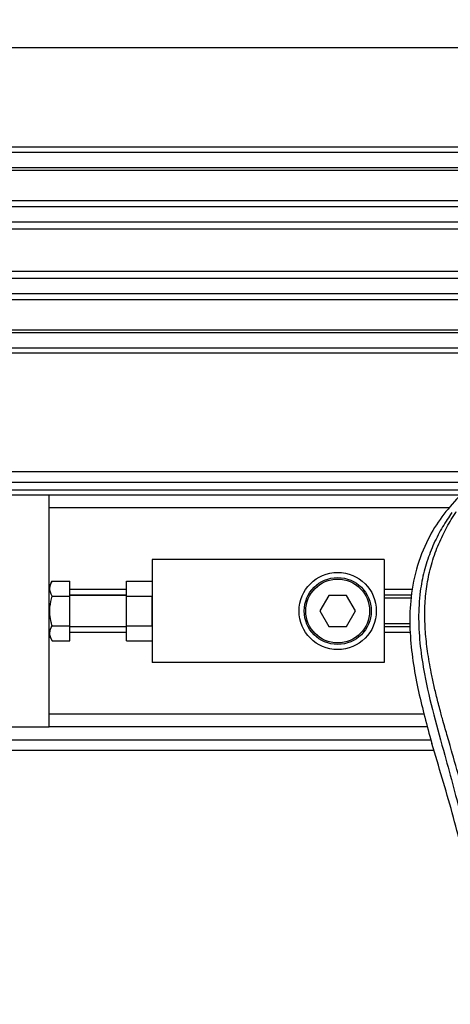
# Model space of a CAD drawing. Header units: millimetres. Extents: x 0 to 420, y 0 to 297.
# Tile 28 of 55: x 67.67 to 72.5, y 235.24 to 246.28. Entities that reach past the tile are written whole.
import ezdxf

# ---------------------------------------------------------------- set-up
doc = ezdxf.new("R2010")
doc.units = ezdxf.units.MM
doc.layers.add('QUOTE', color=174, linetype='Continuous')
doc.styles.add('SLDTEXTSTYLE3', font='TXT', dxfattribs={"width": 0.75})
doc.dimstyles.new('SLDDIMSTYLE0', dxfattribs={"dimtxt": 3, "dimasz": 3, "dimexe": 0, "dimexo": 0.0625, "dimgap": 0.75, "dimtad": 1, "dimlfac": 17.308487, "dimrnd": 1e-09, "dimzin": 12, "dimdsep": 46, "dimtxsty": 'SLDTEXTSTYLE3', "dimsah": 1, "dimcen": 0.09, "dimadec": 0, "dimazin": 3, "dimtfac": 1, "dimtdec": 3, "dimtofl": 0, "dimtmove": 0, "dimatfit": 3, "dimfxl": 0, "dimfrac": 2, "dimtolj": 1, "dimtzin": 12, "dimarcsym": 0})

# ---------------------------------------------------------------- blocks, each defined once
blk = doc.blocks.new('_D')
at = {"layer": 'QUOTE'}
for p, q in [((57.31, 241.647), (57.31, 247.96)), ((219.08, 241.647), (219.08, 247.96)), ((219.08, 245.96), (57.31, 245.96))]:
    blk.add_line(p, q, dxfattribs=at)
for points in [[(57.31, 245.96), (60.31, 245.46), (60.31, 246.46)], [(219.08, 245.96), (216.08, 246.46), (216.08, 245.46)]]:
    blk.add_solid(points, dxfattribs=at)
at = {"layer": 'QUOTE', "insert": (133.762, 249.827), "char_height": 3, "attachment_point": 1, "style": 'SLDTEXTSTYLE3'}
blk.add_mtext('2800', dxfattribs=at)

msp = doc.modelspace()

# ---------------------------------------------------------------- linework, layer by layer
at = {"color": 7, "linetype": 'Continuous', "lineweight": 25}
for p, q in [((219.0801, 244.84724), (57.30975, 244.84724)), ((219.0801, 244.78947), (57.30975, 244.78947)), ((219.0801, 244.61614), (57.30975, 244.61614)), ((219.0801, 244.58668), (57.30975, 244.58668)), ((78.42659, 244.24637), (57.30975, 244.24637)), ((78.36008, 244.17934), (57.30975, 244.17934)), ((78.25983, 244.00667), (57.30975, 244.00667)), ((78.23722, 243.92862), (57.30975, 243.92862)), ((78.22434, 243.45486), (57.30975, 243.45486)), ((78.22434, 243.37681), (57.30975, 243.37681)), ((78.22434, 243.20414), (57.30975, 243.20414)), ((78.22434, 243.13711), (57.30975, 243.13711)), ((78.22434, 242.7968), (57.30975, 242.7968)), ((78.22434, 242.76734), (57.30975, 242.76734)), ((78.22434, 242.59401), (57.30975, 242.59401)), ((78.22434, 242.53624), (57.30975, 242.53624)), ((78.22434, 241.20741), (57.30975, 241.20741)), ((58.89856, 241.09186), (78.22434, 241.09186)), ((58.98522, 241.0052), (78.22434, 241.0052)), ((67.99814, 240.94742), (59.08052, 240.94742)), ((78.22434, 240.94742), (67.99814, 240.94742)), ((67.99814, 239.83455), (67.99814, 240.94742)), ((72.47961, 240.80298), (67.99814, 240.80298)), ((71.75353, 240.22523), (69.15365, 240.22523)), ((69.15365, 240.22523), (69.15365, 239.06973)), ((71.75353, 240.22523), (71.75353, 239.06973)), ((68.03169, 239.98105), (67.99814, 239.92295)), ((68.03169, 239.98105), (68.22924, 239.98105)), ((68.22924, 239.81426), (68.22924, 239.98105)), ((68.86477, 239.98105), (69.15365, 239.98105)), ((68.86477, 239.81426), (68.86477, 239.98105)), ((68.86477, 239.88725), (68.22924, 239.88725)), ((72.07549, 239.88725), (71.75353, 239.88725)), ((67.99814, 239.64748), (67.99814, 239.83455)), ((68.03169, 239.81426), (68.22924, 239.81426)), ((68.86477, 239.82462), (68.22924, 239.82462)), ((68.86477, 239.82081), (68.22924, 239.82081)), ((68.22924, 239.4807), (68.22924, 239.81426)), ((68.86477, 239.81426), (69.15365, 239.81426)), ((68.86477, 239.4807), (68.86477, 239.81426)), ((69.15365, 239.4807), (69.15365, 239.81426)), ((71.13348, 239.82081), (71.03341, 239.64748)), ((71.33362, 239.82081), (71.13348, 239.82081)), ((71.43369, 239.64748), (71.33362, 239.82081)), ((72.06402, 239.82462), (71.75353, 239.82462)), ((72.05795, 239.79145), (71.75353, 239.79145)), ((67.99814, 239.46042), (67.99814, 239.64748)), ((71.03341, 239.64748), (71.13348, 239.47416)), ((71.33362, 239.47416), (71.43369, 239.64748)), ((67.99814, 238.34754), (67.99814, 239.46042)), ((68.03169, 239.4807), (68.22924, 239.4807)), ((68.22924, 239.31392), (68.22924, 239.4807)), ((68.22924, 239.47416), (68.86477, 239.47416)), ((68.86477, 239.47034), (68.22924, 239.47034)), ((68.86477, 239.31392), (68.86477, 239.4807)), ((68.86477, 239.4807), (69.15365, 239.4807)), ((71.13348, 239.47416), (71.33362, 239.47416)), ((72.04575, 239.50351), (71.75353, 239.50351)), ((72.04495, 239.47034), (71.75353, 239.47034)), ((67.99814, 239.37201), (68.03169, 239.31392)), ((68.86477, 239.40771), (68.22924, 239.40771)), ((72.04741, 239.40771), (71.75353, 239.40771)), ((68.03169, 239.31392), (68.22924, 239.31392)), ((68.86477, 239.31392), (69.15365, 239.31392)), ((71.75353, 239.06973), (69.15365, 239.06973)), ((72.20009, 238.49198), (67.99814, 238.49198)), ((59.08052, 238.34754), (67.99814, 238.34754)), ((72.23998, 238.34754), (67.99814, 238.34754)), ((72.26526, 238.24414), (72.28828, 238.16369)), ((58.89856, 238.2031), (72.277, 238.2031)), ((57.30975, 238.08755), (72.31067, 238.08755))]:
    msp.add_line(p, q, dxfattribs=at)
for radius in [0.43331, 0.37554, 0.35821]:
    msp.add_circle((71.23355, 239.64748), radius, dxfattribs=at)
for points, knots in [([(72.59177, 240.92871), (72.52646, 240.85542), (72.39589, 240.70891), (72.22931, 240.43737), (72.10607, 240.11855), (72.0444, 239.77506), (72.03847, 239.44238), (72.06784, 239.12683), (72.13821, 238.72539), (72.21522, 238.4337), (72.26526, 238.24414)], [0, 0, 0, 0, 0.10316831, 0.20624433, 0.33339074, 0.46068403, 0.57142712, 0.68264548, 0.793763, 1, 1, 1, 1]), ([(73.12512, 234.32834), (73.1229, 234.49784), (73.11835, 234.84427), (73.07781, 235.37085), (73.01406, 235.90217), (72.93516, 236.36366), (72.85414, 236.75663), (72.78221, 237.07034), (72.70357, 237.38201), (72.6168, 237.70413), (72.54214, 237.9692), (72.48708, 238.16113), (72.45925, 238.25885), (72.4331, 238.35099), (72.41043, 238.43128), (72.38814, 238.51167), (72.36831, 238.58683), (72.34786, 238.66686), (72.32906, 238.7438), (72.31186, 238.81762), (72.29627, 238.88831), (72.27038, 239.01355), (72.24005, 239.18845), (72.21416, 239.41939), (72.20711, 239.64483), (72.22115, 239.86934), (72.2602, 240.08879), (72.32329, 240.30127), (72.40878, 240.50011), (72.48379, 240.63474), (72.53589, 240.71898), (72.55461, 240.74777), (72.56367, 240.7617)], [0, 0, 0, 0, 0.0757702, 0.15485711, 0.23590506, 0.31485054, 0.36399108, 0.41519555, 0.45865907, 0.50762015, 0.56426777, 0.58171923, 0.5968623, 0.60967945, 0.62453602, 0.63416312, 0.64698127, 0.65929869, 0.67111214, 0.6824202, 0.69322322, 0.70352316, 0.73970395, 0.77276709, 0.80790749, 0.84137847, 0.87484774, 0.91020132, 0.94506666, 0.98012916, 0.9903909, 1, 1, 1, 1]), ([(72.51298, 240.74998), (72.49572, 240.72482), (72.44344, 240.64862), (72.35729, 240.503), (72.2675, 240.30747), (72.19856, 240.09398), (72.15103, 239.84477), (72.13478, 239.56123), (72.15538, 239.25024), (72.21181, 238.88996), (72.30769, 238.48383), (72.46005, 237.94145), (72.63027, 237.30576), (72.79428, 236.57153), (72.91775, 235.82993), (72.99653, 235.08244), (73.00552, 234.58221), (73.01001, 234.33217)], [0, 0, 0, 0, 0.01713148, 0.05187885, 0.08678877, 0.12161717, 0.15673053, 0.20338813, 0.25034812, 0.29727092, 0.36741646, 0.43767728, 0.5502447, 0.66284727, 0.77534658, 0.88770737, 1, 1, 1, 1]), ([(68.03169, 239.81426), (68.01822, 239.84406), (67.99303, 239.89979), (68.01941, 239.95525), (68.03169, 239.98105)], [0, 0, 0, 0, 0.5347163, 1, 1, 1, 1]), ([(68.03169, 239.4807), (68.02803, 239.4941), (68.00938, 239.5624), (67.99821, 239.67736), (68.02174, 239.77358), (68.03169, 239.81426)], [0, 0, 0, 0, 0.12346518, 0.62943592, 1, 1, 1, 1]), ([(68.03169, 239.31392), (68.01822, 239.34372), (67.99303, 239.39945), (68.01941, 239.4549), (68.03169, 239.4807)], [0, 0, 0, 0, 0.5347163, 1, 1, 1, 1]), ([(72.71661, 236.5961), (72.65287, 236.85907), (72.52531, 237.38543), (72.36733, 237.90413), (72.28828, 238.16369)], [0, 0, 0, 0, 0.499596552, 1, 1, 1, 1])]:
    msp.add_open_spline(points, degree=3, knots=knots, dxfattribs=at)

# ---------------------------------------------------------------- dimensions: what is measured, and where the dimension line sits
at = {"layer": 'QUOTE'}
dim = msp.add_linear_dim(base=(57.30975, 245.95988), p1=(219.0801, 239.64748), p2=(57.30975, 239.64748), dimstyle='SLDDIMSTYLE0', dxfattribs=at)
dim.commit()
dim.dimension.update_dxf_attribs({"geometry": '_D', "text_midpoint": (138.19492, 245.95988), "dimtype": 160})

doc.saveas('drawing.dxf')
